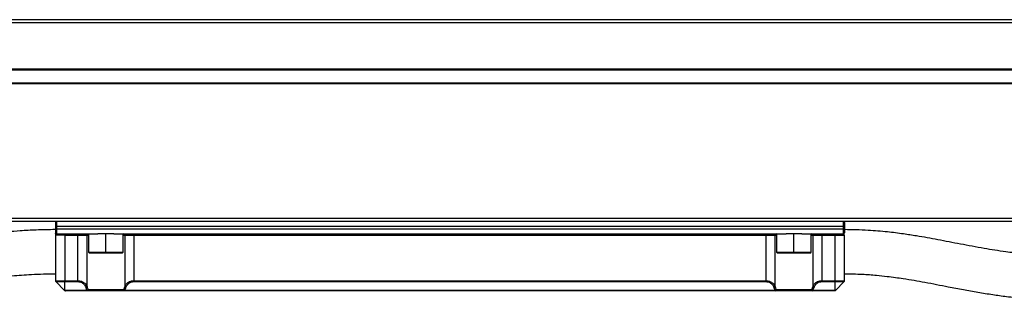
# Model space of a CAD drawing. Header units: millimetres. Extents: x -565 to 1730, y 407 to 731.
# Tile 23 of 26: x 1412 to 1568, y 556 to 600. Entities that reach past the tile are written whole.
import ezdxf

# ---------------------------------------------------------------- set-up
doc = ezdxf.new("R2010")
doc.units = ezdxf.units.MM

# ---------------------------------------------------------------- blocks, each defined once
blk = doc.blocks.new('Drawing View6')
at = {"color": 7, "linetype": 'Continuous', "lineweight": 25}
for p, q in [((-411.73, 40.05), (76.27, 40.05)), ((76.27, 39.55), (-411.73, 39.55)), ((-411.73, 32.25), (76.27, 32.25)), ((76.27, 32.05), (-411.73, 32.05)), ((-411.73, 30.05), (76.27, 30.05)), ((76.27, 29.85), (-411.73, 29.85)), ((-411.73, 8.55), (76.27, 8.55)), ((76.27, 8.05), (-411.73, 8.05)), ((-230.23, 7.85), (-230.23, 7.25)), ((-230.03, 8.05), (-230.03, 7.25)), ((-105.43, 8.05), (-105.43, 7.25)), ((-105.23, 7.85), (-105.23, 7.25)), ((-230.03, 7.25), (-230.23, 7.25)), ((-230.23, 7.25), (-230.23, 6.85)), ((-230.03, 6.85), (-230.23, 6.85)), ((-230.23, 6.85), (-230.23, 6.25)), ((-105.43, 7.25), (-230.03, 7.25)), ((-230.03, 7.25), (-230.03, 6.85)), ((-230.03, 6.85), (-105.43, 6.85)), ((-230.03, 6.85), (-230.03, 6.05)), ((-105.43, 7.25), (-105.43, 6.85)), ((-105.23, 7.25), (-105.43, 7.25)), ((-105.23, 6.85), (-105.43, 6.85)), ((-105.43, 6.85), (-105.43, 6.05)), ((-105.23, 7.25), (-105.23, 6.85)), ((-105.23, 6.85), (-105.23, 6.25)), ((-230.23, 6.17), (-230.23, 6.16)), ((-230.23, 5.85), (-230.23, -1.37)), ((-230.03, 6.05), (-223.48, 6.05)), ((-228.73, 5.85), (-226.66, 5.85)), ((-228.73, 5.85), (-228.73, -1.37)), ((-226.66, 5.85), (-226.66, 6.05)), ((-226.66, 5.85), (-225.21, 5.85)), ((-226.66, -1.37), (-226.66, 5.85)), ((-225.21, -2.32), (-225.21, 5.85)), ((-225.21, 5.85), (-224.98, 5.85)), ((-224.98, 6.05), (-224.98, 3.15)), ((-222.23, 6.05), (-223.48, 6.05)), ((-222.23, 3.15), (-222.23, 6.05)), ((-220.98, 6.05), (-222.23, 6.05)), ((-220.98, 6.05), (-114.48, 6.05)), ((-219.48, 3.15), (-219.48, 6.05)), ((-219.48, 5.85), (-219.25, 5.85)), ((-219.25, 5.85), (-217.8, 5.85)), ((-219.25, 5.85), (-219.25, -2.32)), ((-217.8, 5.85), (-217.8, 6.05)), ((-217.8, 5.85), (-117.66, 5.85)), ((-217.8, 5.85), (-217.8, -1.37)), ((-117.66, 5.85), (-117.66, 6.05)), ((-117.66, 5.85), (-116.21, 5.85)), ((-117.66, -1.37), (-117.66, 5.85)), ((-116.21, -2.32), (-116.21, 5.85)), ((-116.21, 5.85), (-115.98, 5.85)), ((-115.98, 6.05), (-115.98, 3.15)), ((-113.23, 6.05), (-114.48, 6.05)), ((-113.23, 3.15), (-113.23, 6.05)), ((-111.98, 6.05), (-113.23, 6.05)), ((-111.98, 6.05), (-105.43, 6.05)), ((-110.48, 3.15), (-110.48, 6.05)), ((-110.48, 5.85), (-110.25, 5.85)), ((-110.25, 5.85), (-108.8, 5.85)), ((-110.25, 5.85), (-110.25, -2.32)), ((-108.8, 5.85), (-108.8, 6.05)), ((-108.8, 5.85), (-106.73, 5.85)), ((-108.8, 5.85), (-108.8, -1.37)), ((-106.73, -1.37), (-106.73, 5.85)), ((-105.23, -1.37), (-105.23, 5.85)), ((-224.98, 3.15), (-224.88, 3.05)), ((-224.98, 3.15), (-222.23, 3.15)), ((-222.23, 3.15), (-219.48, 3.15)), ((-222.23, 3.15), (-222.23, 3.05)), ((-219.58, 3.05), (-219.48, 3.15)), ((-115.98, 3.15), (-115.88, 3.05)), ((-115.98, 3.15), (-113.23, 3.15)), ((-113.23, 3.15), (-110.48, 3.15)), ((-113.23, 3.15), (-113.23, 3.05)), ((-110.58, 3.05), (-110.48, 3.15)), ((-224.88, 3.05), (-222.23, 3.05)), ((-222.23, 3.05), (-219.58, 3.05)), ((-115.88, 3.05), (-113.23, 3.05)), ((-113.23, 3.05), (-110.58, 3.05)), ((-230.23, -1.37), (-228.73, -1.37)), ((-230.17, -1.51), (-228.73, -1.51)), ((-228.79, -2.9), (-230.17, -1.51)), ((-228.73, -1.37), (-226.66, -1.37)), ((-228.73, -1.51), (-226.66, -1.51)), ((-228.73, -2.9), (-228.73, -1.51)), ((-226.66, -1.37), (-226.66, -1.51)), ((-217.8, -1.37), (-217.8, -1.51)), ((-217.8, -1.37), (-117.66, -1.37)), ((-217.8, -1.51), (-117.66, -1.51)), ((-117.66, -1.37), (-117.66, -1.51)), ((-108.8, -1.37), (-108.8, -1.51)), ((-108.8, -1.37), (-106.73, -1.37)), ((-108.8, -1.51), (-106.73, -1.51)), ((-106.73, -1.37), (-105.23, -1.37)), ((-106.73, -1.51), (-105.29, -1.51)), ((-106.73, -2.9), (-106.73, -1.51)), ((-106.67, -2.9), (-105.29, -1.51)), ((-225.25, -2.9), (-228.73, -2.9)), ((-225.25, -2.95), (-228.65, -2.95)), ((-225.25, -2.9), (-225.25, -2.95)), ((-219.21, -2.95), (-225.25, -2.95)), ((-225.06, -2.75), (-219.39, -2.75)), ((-116.25, -2.9), (-219.21, -2.9)), ((-219.21, -2.95), (-219.21, -2.9)), ((-116.25, -2.95), (-219.21, -2.95)), ((-116.25, -2.9), (-116.25, -2.95)), ((-110.21, -2.95), (-116.25, -2.95)), ((-116.06, -2.75), (-110.39, -2.75)), ((-106.73, -2.9), (-110.21, -2.9)), ((-110.21, -2.95), (-110.21, -2.9)), ((-106.81, -2.95), (-110.21, -2.95))]:
    blk.add_line(p, q, dxfattribs=at)
at = {"color": 7, "linetype": 'Continuous', "lineweight": 25, "flags": 128}
for points in [[(-228.73, -1.37), (-228.73, -1.39), (-228.73, -1.41), (-228.73, -1.43), (-228.73, -1.45), (-228.73, -1.47), (-228.73, -1.48), (-228.73, -1.5), (-228.73, -1.51)], [(-106.73, -1.37), (-106.73, -1.39), (-106.73, -1.41), (-106.73, -1.43), (-106.73, -1.45), (-106.73, -1.47), (-106.73, -1.48), (-106.73, -1.5), (-106.73, -1.51)]]:
    blk.add_lwpolyline(points, dxfattribs=at)
at = {"color": 7, "linetype": 'Continuous', "lineweight": 25}
for centre, radius, start, end in [((-230.03, 7.85), 0.2, 90, 180), ((-105.43, 7.85), 0.2, 0, 90), ((-230.03, 6.25), 0.2, 180, 270), ((-105.43, 6.25), 0.2, 270, 0), ((-225.02, 5.85), 0.196, 91.1196, 181.0775), ((-219.44, 5.85), 0.196, 358.9225, 88.8804), ((-116.02, 5.85), 0.196, 91.1196, 181.0775), ((-110.44, 5.85), 0.196, 358.9225, 88.8804), ((-230.03, -1.37), 0.2, 180, 225), ((-105.43, -1.37), 0.2, 315, 0), ((-225.42, -2.23), 0.226, 274.4186, 338.195), ((-225.29, -2.65), 0.253, 280.4724, 334.9143), ((-225.26, -2.76), 0.192, 272.7754, 2.4274), ((-219.16, -2.65), 0.253, 205.0828, 259.5262), ((-219.2, -2.76), 0.192, 177.5671, 267.3183), ((-219.04, -2.23), 0.226, 201.805, 265.5815), ((-116.42, -2.23), 0.226, 274.4186, 338.195), ((-116.29, -2.65), 0.253, 280.4724, 334.9143), ((-116.26, -2.76), 0.192, 272.7754, 2.4274), ((-110.16, -2.65), 0.253, 205.0828, 259.5262), ((-110.2, -2.76), 0.192, 177.5671, 267.3183), ((-110.04, -2.23), 0.226, 201.805, 265.5815)]:
    blk.add_arc(centre, radius, start, end, dxfattribs=at)
for points, knots in [([(-230.23, 6.74), (-231.25, 6.73), (-233.12, 6.7), (-235.65, 6.56), (-237.68, 6.39), (-239.31, 6.21), (-241.46, 5.94), (-244.36, 5.5), (-247.98, 4.83), (-251.55, 4.13), (-254.51, 3.58), (-256.87, 3.2), (-258.12, 3.04), (-258.73, 2.97)], [0, 0, 0, 0, 0.100481, 0.183411, 0.251084, 0.304852, 0.349806, 0.472902, 0.611618, 0.746378, 0.869842, 0.936725, 1, 1, 1, 1]), ([(-230.23, 6.25), (-230.23, 6.24), (-230.23, 6.22), (-230.22, 6.19), (-230.22, 6.15), (-230.2, 6.11), (-230.18, 6.09), (-230.17, 6.08), (-230.17, 6.07)], [0, 0, 0, 0, 0.223094, 0.422882, 0.606441, 0.784688, 0.971045, 1, 1, 1, 1]), ([(-76.73, 2.87), (-76.81, 2.88), (-77.38, 2.93), (-78.37, 3.04), (-80.43, 3.31), (-83.27, 3.76), (-86.82, 4.43), (-90.35, 5.12), (-93.35, 5.67), (-96.02, 6.08), (-98.55, 6.4), (-101.67, 6.67), (-103.98, 6.71), (-105.23, 6.74)], [0, 0, 0, 0, 0.008612, 0.057505, 0.101614, 0.223759, 0.360939, 0.492703, 0.615699, 0.687417, 0.774263, 0.877452, 1, 1, 1, 1]), ([(-230.23, 6.12), (-230.23, 6.12), (-230.23, 6.11), (-230.22, 6.08), (-230.22, 6.03), (-230.21, 5.94), (-230.21, 5.88), (-230.2, 5.83)], [0, 0, 0, 0, 0.003696, 0.143887, 0.315708, 0.520661, 1, 1, 1, 1]), ([(-230.15, 6.07), (-230.17, 6.08), (-230.22, 6.1), (-230.23, 6.12), (-230.23, 6.12)], [0, 0, 0, 0, 0.432135, 1, 1, 1, 1]), ([(-230.17, 6.07), (-230.16, 6.06), (-230.13, 6.02), (-230.09, 6), (-230.05, 5.98)], [0, 0, 0, 0, 0.2578621, 1, 1, 1, 1]), ([(-229.98, 5.98), (-230, 5.99), (-230.05, 6.01), (-230.1, 6.05), (-230.14, 6.08), (-230.15, 6.09), (-230.16, 6.09)], [0, 0, 0, 0, 0.250294, 0.486208, 0.72946, 1, 1, 1, 1]), ([(-229.95, 6.01), (-229.96, 6.01), (-229.98, 6.01), (-230.03, 6.01), (-230.08, 6.03), (-230.11, 6.04), (-230.12, 6.05)], [0, 0, 0, 0, 0.1725825, 0.3933387, 0.6687125, 1, 1, 1, 1]), ([(-228.73, 5.85), (-228.73, 5.85), (-228.73, 5.85), (-228.73, 5.85), (-228.73, 5.86), (-228.76, 5.87), (-228.83, 5.88), (-229.03, 5.89), (-229.23, 5.89), (-229.52, 5.9), (-229.74, 5.93), (-229.91, 6), (-229.95, 6.01)], [0, 0, 0, 0, 0.0016741, 0.0034253, 0.0074987, 0.0193478, 0.0615945, 0.1919039, 0.4828565, 0.5531237, 0.8714026, 1, 1, 1, 1]), ([(-105.43, 6.05), (-105.43, 6.04), (-105.43, 6.04), (-105.45, 6.04), (-105.52, 6.01), (-105.71, 5.94), (-106.12, 5.86), (-106.5, 5.95), (-106.72, 5.86), (-106.73, 5.85), (-106.73, 5.85)], [0, 0, 0, 0, 0.0198, 0.041211, 0.093827, 0.214018, 0.4976, 0.977654, 0.989032, 1, 1, 1, 1]), ([(-105.31, 6.08), (-105.33, 6.07), (-105.35, 6.05), (-105.39, 6.04), (-105.42, 6.03), (-105.44, 6.03), (-105.45, 6.04)], [0, 0, 0, 0, 0.313245, 0.581102, 0.807614, 1, 1, 1, 1]), ([(-105.31, 6.09), (-105.31, 6.08), (-105.31, 6.08), (-105.33, 6.07), (-105.35, 6.06), (-105.37, 6.04), (-105.38, 6.04)], [0, 0, 0, 0, 0.2048816, 0.4770396, 0.7394866, 1, 1, 1, 1]), ([(-105.34, 6.05), (-105.32, 6.07), (-105.29, 6.1), (-105.26, 6.14), (-105.25, 6.16), (-105.25, 6.16)], [0, 0, 0, 0, 0.490087, 0.913226, 1, 1, 1, 1]), ([(-105.26, 5.83), (-105.26, 5.87), (-105.28, 5.96), (-105.3, 6.03), (-105.31, 6.04), (-105.32, 6.05)], [0, 0, 0, 0, 0.361346, 0.72901, 1, 1, 1, 1]), ([(-265.73, -4.48), (-264.75, -4.46), (-262.96, -4.44), (-260.56, -4.27), (-258.67, -4.09), (-257.14, -3.9), (-255.07, -3.61), (-252.22, -3.13), (-249.06, -2.51), (-246.25, -1.97), (-243.94, -1.54), (-241.75, -1.18), (-239.49, -0.85), (-236.96, -0.56), (-233.82, -0.32), (-231.5, -0.28), (-230.23, -0.26)], [0, 0, 0, 0, 0.078257, 0.142296, 0.193755, 0.23348, 0.269648, 0.369736, 0.481579, 0.553586, 0.621797, 0.687243, 0.745118, 0.815186, 0.898994, 1, 1, 1, 1]), ([(-226.66, -1.37), (-226.56, -1.38), (-226.38, -1.38), (-226.08, -1.46), (-225.81, -1.59), (-225.55, -1.78), (-225.34, -2.02), (-225.26, -2.21), (-225.21, -2.32)], [0, 0, 0, 0, 0.122874, 0.257007, 0.422444, 0.581313, 0.771502, 1, 1, 1, 1]), ([(-226.66, -1.51), (-226.58, -1.52), (-226.41, -1.53), (-226.16, -1.6), (-225.92, -1.73), (-225.7, -1.92), (-225.51, -2.16), (-225.44, -2.35), (-225.4, -2.46)], [0, 0, 0, 0, 0.118801, 0.249484, 0.412948, 0.57232, 0.765551, 1, 1, 1, 1]), ([(-219.25, -2.32), (-219.18, -2.18), (-219.06, -1.91), (-218.7, -1.61), (-218.35, -1.45), (-218.04, -1.38), (-217.88, -1.38), (-217.8, -1.37)], [0, 0, 0, 0, 0.308356, 0.568414, 0.780671, 0.89133, 1, 1, 1, 1]), ([(-219.05, -2.46), (-218.99, -2.3), (-218.88, -2.02), (-218.53, -1.72), (-218.17, -1.54), (-217.93, -1.52), (-217.8, -1.51)], [0, 0, 0, 0, 0.35113, 0.631954, 0.811632, 1, 1, 1, 1]), ([(-117.66, -1.37), (-117.56, -1.38), (-117.38, -1.38), (-117.08, -1.46), (-116.81, -1.59), (-116.55, -1.78), (-116.34, -2.02), (-116.26, -2.21), (-116.21, -2.32)], [0, 0, 0, 0, 0.1228743, 0.2570069, 0.4224443, 0.5813134, 0.7715024, 1, 1, 1, 1]), ([(-117.66, -1.51), (-117.58, -1.52), (-117.41, -1.53), (-117.16, -1.6), (-116.92, -1.73), (-116.7, -1.92), (-116.51, -2.16), (-116.44, -2.35), (-116.4, -2.46)], [0, 0, 0, 0, 0.118801, 0.249484, 0.412948, 0.57232, 0.765551, 1, 1, 1, 1]), ([(-110.25, -2.32), (-110.18, -2.18), (-110.06, -1.91), (-109.7, -1.61), (-109.35, -1.45), (-109.04, -1.38), (-108.88, -1.38), (-108.8, -1.37)], [0, 0, 0, 0, 0.3083557, 0.5684143, 0.7806709, 0.89133, 1, 1, 1, 1]), ([(-110.05, -2.46), (-109.99, -2.3), (-109.88, -2.02), (-109.53, -1.72), (-109.17, -1.54), (-108.93, -1.52), (-108.8, -1.51)], [0, 0, 0, 0, 0.35113, 0.631954, 0.811632, 1, 1, 1, 1]), ([(-105.23, -0.26), (-104.28, -0.28), (-102.58, -0.3), (-100.32, -0.47), (-98.58, -0.65), (-97.17, -0.84), (-95.17, -1.13), (-92.36, -1.62), (-89.23, -2.23), (-86.44, -2.77), (-84.1, -3.19), (-81.82, -3.56), (-79.42, -3.89), (-76.73, -4.18), (-73.44, -4.43), (-71.04, -4.46), (-69.73, -4.48)], [0, 0, 0, 0, 0.07526, 0.135702, 0.183123, 0.219343, 0.255325, 0.355451, 0.466507, 0.537712, 0.60559, 0.673001, 0.73464, 0.808454, 0.895973, 1, 1, 1, 1]), ([(-228.73, -2.9), (-228.74, -2.9), (-228.75, -2.9), (-228.76, -2.9), (-228.78, -2.9), (-228.78, -2.9), (-228.79, -2.9), (-228.79, -2.9), (-228.79, -2.9)], [0, 0, 0, 0, 0.212417, 0.45003, 0.578681, 0.713341, 0.853842, 1, 1, 1, 1]), ([(-228.79, -2.9), (-228.78, -2.9), (-228.76, -2.92), (-228.74, -2.93), (-228.71, -2.95), (-228.67, -2.95), (-228.65, -2.95)], [0, 0, 0, 0, 0.2151164, 0.3398972, 0.4710469, 1, 1, 1, 1]), ([(-228.65, -2.95), (-228.66, -2.95), (-228.69, -2.95), (-228.71, -2.93), (-228.73, -2.92), (-228.73, -2.9), (-228.73, -2.9)], [0, 0, 0, 0, 0.526894, 0.694574, 0.783257, 1, 1, 1, 1]), ([(-225.4, -2.46), (-225.38, -2.54), (-225.34, -2.69), (-225.27, -2.83), (-225.25, -2.9)], [0, 0, 0, 0, 0.553211, 1, 1, 1, 1]), ([(-225.21, -2.32), (-225.19, -2.4), (-225.15, -2.55), (-225.09, -2.69), (-225.06, -2.75)], [0, 0, 0, 0, 0.553364, 1, 1, 1, 1]), ([(-219.39, -2.75), (-219.36, -2.68), (-219.31, -2.53), (-219.26, -2.39), (-219.25, -2.32)], [0, 0, 0, 0, 0.541634, 1, 1, 1, 1]), ([(-219.21, -2.9), (-219.18, -2.82), (-219.12, -2.67), (-219.07, -2.53), (-219.05, -2.46)], [0, 0, 0, 0, 0.5416, 1, 1, 1, 1]), ([(-116.4, -2.46), (-116.38, -2.54), (-116.34, -2.69), (-116.27, -2.83), (-116.25, -2.9)], [0, 0, 0, 0, 0.553211, 1, 1, 1, 1]), ([(-116.21, -2.32), (-116.19, -2.4), (-116.15, -2.55), (-116.09, -2.69), (-116.06, -2.75)], [0, 0, 0, 0, 0.553364, 1, 1, 1, 1]), ([(-110.39, -2.75), (-110.36, -2.68), (-110.31, -2.53), (-110.26, -2.39), (-110.25, -2.32)], [0, 0, 0, 0, 0.541634, 1, 1, 1, 1]), ([(-110.21, -2.9), (-110.18, -2.82), (-110.12, -2.67), (-110.07, -2.53), (-110.05, -2.46)], [0, 0, 0, 0, 0.5416, 1, 1, 1, 1]), ([(-106.73, -2.9), (-106.73, -2.9), (-106.73, -2.92), (-106.74, -2.93), (-106.77, -2.95), (-106.79, -2.95), (-106.81, -2.95)], [0, 0, 0, 0, 0.215116, 0.339897, 0.471047, 1, 1, 1, 1]), ([(-106.77, -2.94), (-106.77, -2.94), (-106.75, -2.94), (-106.73, -2.93), (-106.71, -2.92), (-106.71, -2.92)], [0, 0, 0, 0, 0.239833, 0.842333, 1, 1, 1, 1]), ([(-106.67, -2.9), (-106.67, -2.9), (-106.67, -2.9), (-106.68, -2.9), (-106.69, -2.9), (-106.7, -2.9), (-106.72, -2.9), (-106.72, -2.9), (-106.73, -2.9)], [0, 0, 0, 0, 0.212418, 0.450032, 0.578683, 0.713342, 0.853844, 1, 1, 1, 1]), ([(-106.71, -2.92), (-106.7, -2.92), (-106.69, -2.91), (-106.68, -2.9), (-106.67, -2.89)], [0, 0, 0, 0, 0.326307, 1, 1, 1, 1]), ([(-106.71, -2.92), (-106.7, -2.92), (-106.69, -2.92), (-106.68, -2.91), (-106.67, -2.9)], [0, 0, 0, 0, 0.1698358, 1, 1, 1, 1])]:
    blk.add_open_spline(points, degree=3, knots=knots, dxfattribs=at)
for points in [[(-228.73, 5.85), (-228.93, 5.85), (-229.32, 5.85), (-229.81, 5.85), (-230.16, 5.85), (-230.21, 5.85), (-230.23, 5.85)], [(-106.73, 5.85), (-106.53, 5.85), (-106.14, 5.85), (-105.64, 5.85), (-105.3, 5.85), (-105.25, 5.85), (-105.23, 5.85)]]:
    blk.add_open_spline(points, degree=3, dxfattribs=at)

msp = doc.modelspace()

# ---------------------------------------------------------------- block references
at = {"color": 7, "linetype": 'Continuous', "lineweight": 25}
msp.add_blockref('Drawing View6', (1647.82, 560.2), dxfattribs=at)

doc.saveas('drawing.dxf')
